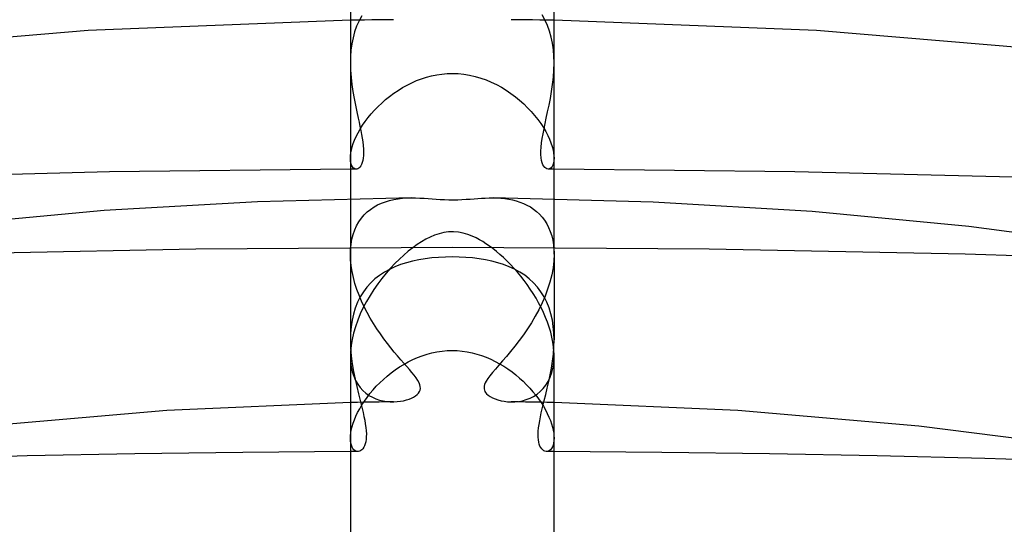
# Model space of a CAD drawing. Header units: millimetres. Extents: x -247 to 247, y -141 to 230.
# Tile 61 of 99: x -8 to 11, y 172 to 182. Entities that reach past the tile are written whole.
import ezdxf

# ---------------------------------------------------------------- set-up
doc = ezdxf.new("R2010")
doc.units = ezdxf.units.MM
doc.layers.add('HIDDEN', color=7, linetype='Continuous')
doc.layers.add('THICK', color=7, linetype='Continuous')

msp = doc.modelspace()

# ---------------------------------------------------------------- linework, layer by layer
at = {"layer": 'HIDDEN'}
for p, q in [((-1.859, 182.138), (-2, 182.136)), ((-1.829, 182.123), (-1.876, 182.017)), ((-1.719, 182.14), (-1.859, 182.138)), ((-1.775, 182.222), (-1.829, 182.123)), ((-1.578, 182.142), (-1.719, 182.14)), ((-1.437, 182.144), (-1.578, 182.142)), ((-1.297, 182.145), (-1.437, 182.144)), ((-1.156, 182.147), (-1.297, 182.145)), ((1.297, 182.145), (1.156, 182.147)), ((1.437, 182.144), (1.297, 182.145)), ((1.578, 182.142), (1.437, 182.144)), ((1.719, 182.14), (1.578, 182.142)), ((1.859, 182.138), (1.719, 182.14)), ((1.82, 182.142), (1.763, 182.242)), ((1.869, 182.036), (1.82, 182.142)), ((2, 182.136), (1.859, 182.138)), ((-1.876, 182.017), (-1.916, 181.906)), ((1.91, 181.923), (1.869, 182.036)), ((1.944, 181.805), (1.91, 181.923)), ((-1.947, 181.79), (-1.971, 181.671)), ((-1.916, 181.906), (-1.947, 181.79)), ((1.969, 181.683), (1.944, 181.805)), ((-1.988, 181.549), (-1.997, 181.425)), ((-1.971, 181.671), (-1.988, 181.549)), ((1.987, 181.558), (1.969, 181.683)), ((1.997, 181.43), (1.987, 181.558)), ((-1.997, 181.425), (-2, 181.3)), ((2, 181.301), (1.997, 181.43)), ((-2, 181.3), (-1.996, 181.156)), ((-1.996, 181.156), (-1.986, 181.014)), ((1.986, 181.017), (1.996, 181.158)), ((1.996, 181.158), (2, 181.301)), ((-1.986, 181.014), (-1.97, 180.873)), ((-0.794, 180.909), (-0.7, 180.951)), ((-0.7, 180.951), (-0.603, 180.987)), ((-0.603, 180.987), (-0.505, 181.019)), ((-0.505, 181.019), (-0.405, 181.045)), ((-0.405, 181.045), (-0.305, 181.065)), ((-0.305, 181.065), (-0.203, 181.08)), ((-0.203, 181.08), (-0.102, 181.089)), ((-0.102, 181.089), (0, 181.092)), ((0, 181.092), (0.115, 181.088)), ((0.115, 181.088), (0.228, 181.077)), ((0.228, 181.077), (0.34, 181.059)), ((0.34, 181.059), (0.45, 181.034)), ((0.45, 181.034), (0.559, 181.002)), ((0.559, 181.002), (0.664, 180.965)), ((0.664, 180.965), (0.768, 180.922)), ((1.971, 180.876), (1.986, 181.017)), ((-1.97, 180.873), (-1.95, 180.734)), ((-1.149, 180.702), (-1.064, 180.76)), ((-1.064, 180.76), (-0.977, 180.814)), ((-0.977, 180.814), (-0.887, 180.864)), ((-0.887, 180.864), (-0.794, 180.909)), ((0.768, 180.922), (0.869, 180.873)), ((0.869, 180.873), (0.966, 180.82)), ((0.966, 180.82), (1.061, 180.762)), ((1.061, 180.762), (1.152, 180.7)), ((1.951, 180.738), (1.971, 180.876)), ((-1.95, 180.734), (-1.926, 180.598)), ((-1.926, 180.598), (-1.901, 180.466)), ((-1.385, 180.511), (-1.31, 180.578)), ((-1.31, 180.578), (-1.231, 180.641)), ((-1.231, 180.641), (-1.149, 180.702)), ((1.152, 180.7), (1.24, 180.634)), ((1.24, 180.634), (1.324, 180.565)), ((1.324, 180.565), (1.404, 180.494)), ((1.901, 180.469), (1.927, 180.602)), ((1.927, 180.602), (1.951, 180.738)), ((-1.901, 180.466), (-1.874, 180.338)), ((-1.59, 180.299), (-1.526, 180.372)), ((-1.526, 180.372), (-1.457, 180.442)), ((-1.457, 180.442), (-1.385, 180.511)), ((1.404, 180.494), (1.48, 180.419)), ((1.48, 180.419), (1.551, 180.343)), ((1.874, 180.339), (1.901, 180.469)), ((-1.874, 180.338), (-1.847, 180.214)), ((-1.847, 180.214), (-1.829, 180.132)), ((-1.707, 180.15), (-1.651, 180.225)), ((-1.651, 180.225), (-1.59, 180.299)), ((1.551, 180.343), (1.618, 180.265)), ((1.618, 180.265), (1.681, 180.186)), ((1.681, 180.186), (1.738, 180.107)), ((1.824, 180.108), (1.847, 180.214)), ((1.847, 180.214), (1.874, 180.339)), ((-1.848, 179.927), (-1.806, 180.001)), ((-1.829, 180.132), (-1.812, 180.052)), ((-1.812, 180.052), (-1.796, 179.973)), ((-1.806, 180.001), (-1.759, 180.075)), ((-1.759, 180.075), (-1.707, 180.15)), ((1.738, 180.107), (1.789, 180.029)), ((1.783, 179.907), (1.803, 180.005)), ((1.789, 180.029), (1.835, 179.951)), ((1.803, 180.005), (1.824, 180.108)), ((-1.943, 179.715), (-1.916, 179.784)), ((-1.916, 179.784), (-1.884, 179.855)), ((-1.884, 179.855), (-1.848, 179.927)), ((-1.796, 179.973), (-1.781, 179.896)), ((-1.781, 179.896), (-1.768, 179.82)), ((-1.768, 179.82), (-1.757, 179.746)), ((1.754, 179.727), (1.767, 179.814)), ((1.767, 179.814), (1.783, 179.907)), ((1.835, 179.951), (1.875, 179.874)), ((1.875, 179.874), (1.91, 179.799)), ((1.91, 179.799), (1.939, 179.727)), ((-1.991, 179.53), (-1.98, 179.588)), ((-1.98, 179.588), (-1.964, 179.65)), ((-1.964, 179.65), (-1.943, 179.715)), ((-1.757, 179.746), (-1.748, 179.675)), ((-1.748, 179.675), (-1.743, 179.607)), ((-1.743, 179.607), (-1.74, 179.543)), ((1.741, 179.569), (1.746, 179.645)), ((1.746, 179.645), (1.754, 179.727)), ((1.939, 179.727), (1.961, 179.658)), ((1.961, 179.658), (1.979, 179.594)), ((1.979, 179.594), (1.991, 179.533)), ((-2, 179.426), (-1.998, 179.476)), ((-1.997, 179.374), (-2, 179.426)), ((-1.998, 179.476), (-1.991, 179.53)), ((-1.747, 179.431), (-1.755, 179.383)), ((-1.742, 179.484), (-1.747, 179.431)), ((-1.74, 179.543), (-1.742, 179.484)), ((1.741, 179.5), (1.741, 179.569)), ((1.746, 179.437), (1.741, 179.5)), ((1.755, 179.384), (1.746, 179.437)), ((1.991, 179.533), (1.998, 179.477)), ((2, 179.426), (1.997, 179.375)), ((1.998, 179.477), (2, 179.426)), ((-1.981, 179.213), (-2, 179.213)), ((-1.989, 179.329), (-1.997, 179.374)), ((-1.977, 179.291), (-1.989, 179.329)), ((-1.962, 179.213), (-1.981, 179.213)), ((-1.961, 179.261), (-1.977, 179.291)), ((-1.943, 179.214), (-1.962, 179.213)), ((-1.943, 179.238), (-1.961, 179.261)), ((-1.921, 179.223), (-1.943, 179.238)), ((-1.924, 179.214), (-1.943, 179.214)), ((-1.905, 179.214), (-1.924, 179.214)), ((-1.899, 179.215), (-1.921, 179.223)), ((-1.886, 179.214), (-1.905, 179.214)), ((-1.875, 179.215), (-1.899, 179.215)), ((-1.854, 179.221), (-1.875, 179.215)), ((-1.834, 179.233), (-1.854, 179.221)), ((-1.814, 179.251), (-1.834, 179.233)), ((-1.796, 179.275), (-1.814, 179.251)), ((-1.78, 179.305), (-1.796, 179.275)), ((-1.766, 179.341), (-1.78, 179.305)), ((-1.755, 179.383), (-1.766, 179.341)), ((1.767, 179.338), (1.755, 179.384)), ((1.782, 179.3), (1.767, 179.338)), ((1.8, 179.27), (1.782, 179.3)), ((1.819, 179.246), (1.8, 179.27)), ((1.839, 179.229), (1.819, 179.246)), ((1.86, 179.219), (1.839, 179.229)), ((1.881, 179.214), (1.86, 179.219)), ((1.904, 179.216), (1.881, 179.214)), ((1.905, 179.214), (1.886, 179.214)), ((1.925, 179.225), (1.904, 179.216)), ((1.924, 179.214), (1.905, 179.214)), ((1.943, 179.214), (1.924, 179.214)), ((1.945, 179.241), (1.925, 179.225)), ((1.962, 179.213), (1.943, 179.214)), ((1.963, 179.264), (1.945, 179.241)), ((1.981, 179.213), (1.962, 179.213)), ((1.978, 179.294), (1.963, 179.264)), ((1.99, 179.331), (1.978, 179.294)), ((2, 179.213), (1.981, 179.213)), ((1.997, 179.375), (1.99, 179.331)), ((-2, 178.631), (-2, 177.543)), ((-1.148, 178.617), (-1.062, 178.631)), ((-1.062, 178.631), (-0.976, 178.641)), ((-0.976, 178.641), (-0.889, 178.647)), ((-0.889, 178.647), (-0.803, 178.649)), ((0.802, 178.649), (0.879, 178.647)), ((0.879, 178.647), (0.956, 178.642)), ((0.956, 178.642), (1.033, 178.635)), ((1.033, 178.635), (1.109, 178.624)), ((1.109, 178.624), (1.185, 178.609)), ((2, 177.543), (2, 178.631)), ((-1.603, 178.424), (-1.535, 178.47)), ((-1.535, 178.47), (-1.464, 178.51)), ((-1.464, 178.51), (-1.389, 178.545)), ((-1.389, 178.545), (-1.311, 178.574)), ((-1.311, 178.574), (-1.231, 178.598)), ((-1.231, 178.598), (-1.148, 178.617)), ((1.185, 178.609), (1.258, 178.59)), ((1.258, 178.59), (1.33, 178.567)), ((1.33, 178.567), (1.4, 178.54)), ((1.4, 178.54), (1.468, 178.508)), ((1.468, 178.508), (1.534, 178.471)), ((1.534, 178.471), (1.597, 178.429)), ((1.597, 178.429), (1.657, 178.382)), ((-1.831, 178.18), (-1.781, 178.251)), ((-1.781, 178.251), (-1.727, 178.315)), ((-1.727, 178.315), (-1.667, 178.373)), ((-1.667, 178.373), (-1.603, 178.424)), ((1.657, 178.382), (1.713, 178.329)), ((1.713, 178.329), (1.764, 178.272)), ((1.764, 178.272), (1.812, 178.209)), ((-1.914, 178.02), (-1.876, 178.103)), ((-1.876, 178.103), (-1.831, 178.18)), ((1.812, 178.209), (1.855, 178.141)), ((1.855, 178.141), (1.893, 178.068)), ((1.893, 178.068), (1.926, 177.989)), ((-1.97, 177.836), (-1.945, 177.931)), ((-1.945, 177.931), (-1.914, 178.02)), ((1.926, 177.989), (1.953, 177.906)), ((1.953, 177.906), (1.974, 177.818)), ((0.005, 177.674), (-5.035, 177.641)), ((-1.997, 177.631), (-1.987, 177.736)), ((-1.987, 177.736), (-1.97, 177.836)), ((5.043, 177.641), (0.005, 177.674)), ((1.974, 177.818), (1.989, 177.727)), ((1.989, 177.727), (1.997, 177.631)), ((-5.035, 177.641), (-10.069, 177.543)), ((-2, 177.573), (-1.999, 177.588)), ((-2, 177.558), (-2, 177.573)), ((-2, 177.543), (-2, 177.558)), ((-1.996, 177.432), (-2, 177.543)), ((-2, 177.543), (-2, 175.86)), ((-1.999, 177.602), (-1.998, 177.617)), ((-1.999, 177.588), (-1.999, 177.602)), ((-1.998, 177.617), (-1.997, 177.631)), ((-0.401, 177.47), (-0.53, 177.454)), ((-0.269, 177.481), (-0.401, 177.47)), ((-0.135, 177.488), (-0.269, 177.481)), ((0, 177.49), (-0.135, 177.488)), ((0.134, 177.488), (0, 177.49)), ((0.266, 177.481), (0.134, 177.488)), ((0.398, 177.47), (0.266, 177.481)), ((0.527, 177.454), (0.398, 177.47)), ((2, 177.543), (1.995, 177.41)), ((1.997, 177.631), (1.998, 177.617)), ((1.998, 177.617), (1.999, 177.602)), ((1.999, 177.602), (1.999, 177.588)), ((1.999, 177.588), (2, 177.573)), ((2, 177.573), (2, 177.558)), ((2, 177.558), (2, 177.543)), ((2, 177.543), (2, 175.86)), ((10.074, 177.543), (5.043, 177.641)), ((15.102, 177.378), (10.074, 177.543)), ((-1.985, 177.319), (-1.996, 177.432)), ((-1.967, 177.203), (-1.985, 177.319)), ((-1.125, 177.295), (-1.231, 177.245)), ((-1.014, 177.338), (-1.125, 177.295)), ((-0.899, 177.375), (-1.014, 177.338)), ((-0.78, 177.407), (-0.899, 177.375)), ((-0.656, 177.433), (-0.78, 177.407)), ((-0.53, 177.454), (-0.656, 177.433)), ((0.653, 177.433), (0.527, 177.454)), ((0.776, 177.408), (0.653, 177.433)), ((0.895, 177.376), (0.776, 177.408)), ((1.009, 177.34), (0.895, 177.376)), ((1.12, 177.297), (1.009, 177.34)), ((1.226, 177.248), (1.12, 177.297)), ((1.979, 177.274), (1.953, 177.136)), ((1.995, 177.41), (1.979, 177.274)), ((-1.941, 177.086), (-1.967, 177.203)), ((-1.91, 176.969), (-1.941, 177.086)), ((-1.427, 177.126), (-1.516, 177.057)), ((-1.332, 177.189), (-1.427, 177.126)), ((-1.231, 177.245), (-1.332, 177.189)), ((1.327, 177.192), (1.226, 177.248)), ((1.423, 177.13), (1.327, 177.192)), ((1.512, 177.06), (1.423, 177.13)), ((1.953, 177.136), (1.918, 176.997)), ((-1.872, 176.852), (-1.91, 176.969)), ((-1.675, 176.895), (-1.744, 176.803)), ((-1.599, 176.979), (-1.675, 176.895)), ((-1.516, 177.057), (-1.599, 176.979)), ((1.596, 176.983), (1.512, 177.06)), ((1.672, 176.899), (1.596, 176.983)), ((1.741, 176.807), (1.672, 176.899)), ((1.918, 176.997), (1.874, 176.858)), ((-1.828, 176.736), (-1.872, 176.852)), ((-1.805, 176.704), (-1.858, 176.599)), ((-1.78, 176.622), (-1.828, 176.736)), ((-1.744, 176.803), (-1.805, 176.704)), ((1.803, 176.709), (1.741, 176.807)), ((1.822, 176.721), (1.764, 176.586)), ((1.856, 176.602), (1.803, 176.709)), ((1.874, 176.858), (1.822, 176.721)), ((-1.858, 176.599), (-1.903, 176.487)), ((-1.727, 176.509), (-1.78, 176.622)), ((-1.67, 176.398), (-1.727, 176.509)), ((1.764, 176.586), (1.699, 176.454)), ((1.902, 176.49), (1.856, 176.602)), ((-1.939, 176.368), (-1.966, 176.246)), ((-1.903, 176.487), (-1.939, 176.368)), ((-1.61, 176.289), (-1.67, 176.398)), ((1.63, 176.325), (1.556, 176.199)), ((1.699, 176.454), (1.63, 176.325)), ((1.938, 176.372), (1.902, 176.49)), ((1.966, 176.249), (1.938, 176.372)), ((-1.985, 176.12), (-1.996, 175.991)), ((-1.966, 176.246), (-1.985, 176.12)), ((-1.546, 176.183), (-1.61, 176.289)), ((-1.48, 176.08), (-1.546, 176.183)), ((1.556, 176.199), (1.478, 176.077)), ((1.985, 176.122), (1.966, 176.249)), ((1.996, 175.991), (1.985, 176.122)), ((-1.996, 175.991), (-2, 175.859)), ((-1.411, 175.979), (-1.48, 176.08)), ((-1.342, 175.883), (-1.411, 175.979)), ((1.397, 175.96), (1.314, 175.846)), ((1.478, 176.077), (1.397, 175.96)), ((2, 175.859), (1.996, 175.991)), ((-2, 175.859), (-1.995, 175.703)), ((-1.273, 175.792), (-1.342, 175.883)), ((-1.205, 175.705), (-1.273, 175.792)), ((1.23, 175.737), (1.146, 175.634)), ((1.314, 175.846), (1.23, 175.737)), ((1.986, 175.583), (1.996, 175.721)), ((1.996, 175.721), (2, 175.859)), ((-2, 175.544), (-1.996, 175.435)), ((-1.995, 175.703), (-1.982, 175.547)), ((-1.982, 175.547), (-1.962, 175.393)), ((-1.137, 175.623), (-1.205, 175.705)), ((-1.072, 175.545), (-1.137, 175.623)), ((-1.009, 175.472), (-1.072, 175.545)), ((-0.683, 175.515), (-0.589, 175.55)), ((-0.589, 175.55), (-0.494, 175.581)), ((-0.494, 175.581), (-0.397, 175.607)), ((-0.397, 175.607), (-0.299, 175.627)), ((-0.299, 175.627), (-0.2, 175.642)), ((-0.2, 175.642), (-0.1, 175.65)), ((-0.1, 175.65), (0, 175.653)), ((0, 175.653), (0.098, 175.651)), ((0.098, 175.651), (0.196, 175.642)), ((0.196, 175.642), (0.293, 175.628)), ((0.293, 175.628), (0.389, 175.609)), ((0.389, 175.609), (0.483, 175.584)), ((0.483, 175.584), (0.576, 175.555)), ((0.576, 175.555), (0.668, 175.521)), ((1.065, 175.538), (0.988, 175.448)), ((1.146, 175.634), (1.065, 175.538)), ((1.97, 175.446), (1.986, 175.583)), ((1.995, 175.43), (2, 175.544)), ((-1.996, 175.435), (-1.983, 175.333)), ((-1.962, 175.393), (-1.937, 175.24)), ((-1.037, 175.329), (-0.952, 175.381)), ((-0.949, 175.404), (-1.009, 175.472)), ((-0.952, 175.381), (-0.865, 175.43)), ((-0.893, 175.34), (-0.949, 175.404)), ((-0.841, 175.279), (-0.893, 175.34)), ((-0.865, 175.43), (-0.775, 175.475)), ((-0.775, 175.475), (-0.683, 175.515)), ((0.668, 175.521), (0.758, 175.482)), ((0.758, 175.482), (0.845, 175.44)), ((0.845, 175.44), (0.931, 175.393)), ((0.915, 175.365), (0.849, 175.289)), ((0.988, 175.448), (0.915, 175.365)), ((0.931, 175.393), (1.014, 175.343)), ((1.014, 175.343), (1.095, 175.29)), ((1.949, 175.309), (1.97, 175.446)), ((1.981, 175.323), (1.995, 175.43)), ((-1.983, 175.333), (-1.962, 175.236)), ((-1.962, 175.236), (-1.933, 175.147)), ((-1.937, 175.24), (-1.907, 175.091)), ((-1.933, 175.147), (-1.897, 175.066)), ((-1.352, 175.086), (-1.277, 175.151)), ((-1.277, 175.151), (-1.2, 175.213)), ((-1.2, 175.213), (-1.12, 175.273)), ((-1.12, 175.273), (-1.037, 175.329)), ((-0.791, 175.221), (-0.841, 175.279)), ((-0.747, 175.166), (-0.791, 175.221)), ((-0.707, 175.113), (-0.747, 175.166)), ((0.738, 175.155), (0.698, 175.1)), ((0.789, 175.219), (0.738, 175.155)), ((0.849, 175.289), (0.789, 175.219)), ((1.095, 175.29), (1.174, 175.233)), ((1.174, 175.233), (1.25, 175.174)), ((1.25, 175.174), (1.323, 175.112)), ((1.896, 175.043), (1.924, 175.175)), ((1.924, 175.175), (1.949, 175.309)), ((1.926, 175.131), (1.958, 175.223)), ((1.958, 175.223), (1.981, 175.323)), ((-1.907, 175.091), (-1.874, 174.946)), ((-1.897, 175.066), (-1.855, 174.992)), ((-1.855, 174.992), (-1.807, 174.926)), ((-1.555, 174.879), (-1.491, 174.95)), ((-1.491, 174.95), (-1.423, 175.019)), ((-1.423, 175.019), (-1.352, 175.086)), ((-0.675, 175.064), (-0.707, 175.113)), ((-0.651, 175.019), (-0.675, 175.064)), ((-0.635, 174.979), (-0.651, 175.019)), ((-0.626, 174.943), (-0.635, 174.979)), ((0.628, 174.954), (0.625, 174.926)), ((0.636, 174.983), (0.628, 174.954)), ((0.649, 175.015), (0.636, 174.983)), ((0.669, 175.054), (0.649, 175.015)), ((0.698, 175.1), (0.669, 175.054)), ((1.323, 175.112), (1.393, 175.048)), ((1.393, 175.048), (1.461, 174.981)), ((1.461, 174.981), (1.525, 174.913)), ((1.788, 174.904), (1.841, 174.971)), ((1.841, 174.971), (1.887, 175.047)), ((1.867, 174.915), (1.896, 175.043)), ((1.887, 175.047), (1.926, 175.131)), ((-1.874, 174.946), (-1.84, 174.805)), ((-1.84, 174.805), (-1.807, 174.67)), ((-1.807, 174.926), (-1.753, 174.867)), ((-1.753, 174.867), (-1.695, 174.816)), ((-1.695, 174.816), (-1.634, 174.772)), ((-1.672, 174.733), (-1.616, 174.806)), ((-1.634, 174.772), (-1.568, 174.735)), ((-1.616, 174.806), (-1.555, 174.879)), ((-0.758, 174.739), (-0.72, 174.763)), ((-0.72, 174.763), (-0.688, 174.789)), ((-0.688, 174.789), (-0.662, 174.816)), ((-0.662, 174.816), (-0.643, 174.846)), ((-0.643, 174.846), (-0.63, 174.877)), ((-0.63, 174.877), (-0.625, 174.909)), ((-0.625, 174.909), (-0.626, 174.943)), ((0.625, 174.926), (0.626, 174.9)), ((0.626, 174.9), (0.631, 174.875)), ((0.631, 174.875), (0.64, 174.851)), ((0.64, 174.851), (0.655, 174.826)), ((0.655, 174.826), (0.676, 174.8)), ((0.676, 174.8), (0.705, 174.774)), ((0.705, 174.774), (0.744, 174.748)), ((1.525, 174.913), (1.585, 174.843)), ((1.585, 174.843), (1.642, 174.773)), ((1.599, 174.751), (1.666, 174.794)), ((1.642, 174.773), (1.695, 174.702)), ((1.666, 174.794), (1.729, 174.845)), ((1.729, 174.845), (1.788, 174.904)), ((1.807, 174.67), (1.837, 174.791)), ((1.837, 174.791), (1.867, 174.915)), ((-1.859, 174.633), (-2, 174.63)), ((-1.719, 174.636), (-1.859, 174.633)), ((-1.817, 174.51), (-1.773, 174.585)), ((-1.807, 174.67), (-1.787, 174.59)), ((-1.787, 174.59), (-1.768, 174.511)), ((-1.773, 174.585), (-1.725, 174.659)), ((-1.725, 174.659), (-1.672, 174.733)), ((-1.578, 174.638), (-1.719, 174.636)), ((-1.437, 174.641), (-1.578, 174.638)), ((-1.568, 174.735), (-1.5, 174.705)), ((-1.5, 174.705), (-1.43, 174.681)), ((-1.297, 174.643), (-1.437, 174.641)), ((-1.43, 174.681), (-1.358, 174.663)), ((-1.358, 174.663), (-1.286, 174.652)), ((-1.156, 174.645), (-1.297, 174.643)), ((-1.286, 174.652), (-1.215, 174.646)), ((-1.215, 174.646), (-1.145, 174.645)), ((-1.145, 174.645), (-1.08, 174.649)), ((-1.08, 174.649), (-1.017, 174.656)), ((-1.017, 174.656), (-0.957, 174.668)), ((-0.957, 174.668), (-0.9, 174.682)), ((-0.9, 174.682), (-0.848, 174.699)), ((-0.848, 174.699), (-0.801, 174.718)), ((-0.801, 174.718), (-0.758, 174.739)), ((0.744, 174.748), (0.79, 174.723)), ((0.79, 174.723), (0.841, 174.701)), ((0.841, 174.701), (0.898, 174.683)), ((0.898, 174.683), (0.958, 174.667)), ((0.958, 174.667), (1.022, 174.656)), ((1.022, 174.656), (1.088, 174.648)), ((1.088, 174.648), (1.156, 174.645)), ((1.156, 174.645), (1.231, 174.647)), ((1.297, 174.643), (1.156, 174.645)), ((1.231, 174.647), (1.306, 174.654)), ((1.437, 174.641), (1.297, 174.643)), ((1.306, 174.654), (1.381, 174.668)), ((1.381, 174.668), (1.455, 174.689)), ((1.578, 174.638), (1.437, 174.641)), ((1.455, 174.689), (1.528, 174.716)), ((1.528, 174.716), (1.599, 174.751)), ((1.719, 174.636), (1.578, 174.638)), ((1.695, 174.702), (1.744, 174.63)), ((1.859, 174.633), (1.719, 174.636)), ((1.744, 174.63), (1.789, 174.558)), ((1.767, 174.507), (1.786, 174.588)), ((1.786, 174.588), (1.807, 174.67)), ((2, 174.63), (1.859, 174.633)), ((-1.891, 174.365), (-1.857, 174.437)), ((-1.857, 174.437), (-1.817, 174.51)), ((-1.768, 174.511), (-1.75, 174.434)), ((-1.75, 174.434), (-1.733, 174.358)), ((1.732, 174.35), (1.748, 174.428)), ((1.748, 174.428), (1.767, 174.507)), ((1.789, 174.558), (1.83, 174.487)), ((1.83, 174.487), (1.867, 174.416)), ((1.867, 174.416), (1.899, 174.346)), ((-1.966, 174.16), (-1.946, 174.226)), ((-1.946, 174.226), (-1.921, 174.294)), ((-1.921, 174.294), (-1.891, 174.365)), ((-1.733, 174.358), (-1.718, 174.284)), ((-1.718, 174.284), (-1.706, 174.213)), ((-1.706, 174.213), (-1.696, 174.144)), ((1.695, 174.134), (1.704, 174.203)), ((1.704, 174.203), (1.717, 174.275)), ((1.717, 174.275), (1.732, 174.35)), ((1.899, 174.346), (1.927, 174.279)), ((1.927, 174.279), (1.95, 174.213)), ((1.95, 174.213), (1.968, 174.15)), ((-2, 173.931), (-1.998, 173.982)), ((-1.998, 173.982), (-1.992, 174.037)), ((-1.992, 174.037), (-1.981, 174.097)), ((-1.981, 174.097), (-1.966, 174.16)), ((-1.696, 174.144), (-1.69, 174.079)), ((-1.69, 174.079), (-1.686, 174.017)), ((-1.686, 174.017), (-1.687, 173.961)), ((1.686, 174.008), (1.689, 174.068)), ((1.687, 173.952), (1.686, 174.008)), ((1.689, 174.068), (1.695, 174.134)), ((1.968, 174.15), (1.983, 174.09)), ((1.983, 174.09), (1.993, 174.033)), ((1.993, 174.033), (1.998, 173.98)), ((-1.998, 173.879), (-2, 173.931)), ((-1.991, 173.833), (-1.998, 173.879)), ((-1.98, 173.792), (-1.991, 173.833)), ((-1.966, 173.757), (-1.98, 173.792)), ((-1.707, 173.821), (-1.72, 173.784)), ((-1.697, 173.863), (-1.707, 173.821)), ((-1.69, 173.909), (-1.697, 173.863)), ((-1.687, 173.961), (-1.69, 173.909)), ((1.691, 173.901), (1.687, 173.952)), ((1.699, 173.855), (1.691, 173.901)), ((1.709, 173.813), (1.699, 173.855)), ((1.723, 173.777), (1.709, 173.813)), ((1.981, 173.793), (1.967, 173.759)), ((1.991, 173.834), (1.981, 173.793)), ((1.998, 173.879), (1.991, 173.834)), ((1.998, 173.98), (2, 173.93)), ((2, 173.93), (1.998, 173.879)), ((-1.975, 173.669), (-2, 173.669)), ((-1.95, 173.669), (-1.975, 173.669)), ((-1.95, 173.728), (-1.966, 173.757)), ((-1.93, 173.705), (-1.95, 173.728)), ((-1.926, 173.669), (-1.95, 173.669)), ((-1.909, 173.687), (-1.93, 173.705)), ((-1.901, 173.67), (-1.926, 173.669)), ((-1.886, 173.676), (-1.909, 173.687)), ((-1.876, 173.67), (-1.901, 173.67)), ((-1.863, 173.67), (-1.886, 173.676)), ((-1.851, 173.67), (-1.876, 173.67)), ((-1.839, 173.671), (-1.863, 173.67)), ((-1.816, 173.676), (-1.839, 173.671)), ((-1.794, 173.687), (-1.816, 173.676)), ((-1.773, 173.704), (-1.794, 173.687)), ((-1.754, 173.725), (-1.773, 173.704)), ((-1.736, 173.752), (-1.754, 173.725)), ((-1.72, 173.784), (-1.736, 173.752)), ((1.739, 173.746), (1.723, 173.777)), ((1.758, 173.72), (1.739, 173.746)), ((1.777, 173.7), (1.758, 173.72)), ((1.798, 173.685), (1.777, 173.7)), ((1.82, 173.675), (1.798, 173.685)), ((1.842, 173.67), (1.82, 173.675)), ((1.866, 173.671), (1.842, 173.67)), ((1.876, 173.67), (1.851, 173.67)), ((1.889, 173.677), (1.866, 173.671)), ((1.901, 173.67), (1.876, 173.67)), ((1.911, 173.689), (1.889, 173.677)), ((1.926, 173.669), (1.901, 173.67)), ((1.932, 173.706), (1.911, 173.689)), ((1.95, 173.669), (1.926, 173.669)), ((1.951, 173.73), (1.932, 173.706)), ((1.975, 173.669), (1.95, 173.669)), ((1.967, 173.759), (1.951, 173.73)), ((2, 173.669), (1.975, 173.669))]:
    msp.add_line(p, q, dxfattribs=at)
at = {"layer": 'THICK'}
for p, q in [((-2, 183.05), (-2, 178.631)), ((2, 178.631), (2, 183.05)), ((-2, 182.136), (-7.15, 181.935)), ((7.15, 181.935), (2, 182.136)), ((-7.15, 181.935), (-12.232, 181.511)), ((12.232, 181.511), (7.15, 181.935)), ((-2, 179.213), (-6.727, 179.158)), ((6.727, 179.158), (2, 179.213)), ((-6.727, 179.158), (-11.45, 179.043)), ((11.45, 179.043), (6.727, 179.158)), ((-0.802, 178.649), (-3.826, 178.573)), ((-0.803, 178.649), (-0.719, 178.648)), ((-0.719, 178.648), (-0.635, 178.646)), ((-0.635, 178.646), (-0.553, 178.641)), ((-0.553, 178.641), (-0.473, 178.636)), ((-0.473, 178.636), (-0.394, 178.63)), ((-0.394, 178.63), (-0.316, 178.624)), ((-0.316, 178.624), (-0.234, 178.618)), ((0.192, 178.616), (0.273, 178.621)), ((0.273, 178.621), (0.352, 178.626)), ((0.352, 178.626), (0.428, 178.632)), ((0.428, 178.632), (0.501, 178.638)), ((0.501, 178.638), (0.575, 178.642)), ((0.575, 178.642), (0.65, 178.646)), ((0.65, 178.646), (0.726, 178.649)), ((0.726, 178.649), (0.802, 178.649)), ((3.943, 178.568), (0.802, 178.649)), ((-3.826, 178.573), (-6.831, 178.398)), ((-0.234, 178.618), (-0.15, 178.614)), ((-0.15, 178.614), (-0.064, 178.611)), ((-0.064, 178.611), (0.023, 178.61)), ((0.023, 178.61), (0.109, 178.612)), ((0.109, 178.612), (0.192, 178.616)), ((7.064, 178.38), (3.943, 178.568)), ((-6.831, 178.398), (-9.802, 178.124)), ((10.146, 178.086), (7.064, 178.38)), ((13.175, 177.689), (10.146, 178.086)), ((-0.432, 177.879), (-0.516, 177.837)), ((-0.347, 177.916), (-0.432, 177.879)), ((-0.259, 177.946), (-0.347, 177.916)), ((-0.167, 177.969), (-0.259, 177.946)), ((-0.072, 177.983), (-0.167, 177.969)), ((0.026, 177.985), (-0.072, 177.983)), ((0.123, 177.977), (0.026, 177.985)), ((0.218, 177.958), (0.123, 177.977)), ((0.308, 177.93), (0.218, 177.958)), ((0.392, 177.898), (0.308, 177.93)), ((0.467, 177.862), (0.392, 177.898)), ((0.533, 177.828), (0.467, 177.862)), ((-0.775, 177.67), (-0.862, 177.602)), ((-0.688, 177.732), (-0.775, 177.67)), ((-0.602, 177.788), (-0.688, 177.732)), ((-0.516, 177.837), (-0.602, 177.788)), ((0.598, 177.79), (0.533, 177.828)), ((0.663, 177.748), (0.598, 177.79)), ((0.73, 177.702), (0.663, 177.748)), ((0.798, 177.652), (0.73, 177.702)), ((-0.95, 177.527), (-1.038, 177.447)), ((-0.862, 177.602), (-0.95, 177.527)), ((0.867, 177.598), (0.798, 177.652)), ((0.935, 177.54), (0.867, 177.598)), ((1.005, 177.478), (0.935, 177.54)), ((1.074, 177.412), (1.005, 177.478)), ((-1.212, 177.269), (-1.297, 177.172)), ((-1.125, 177.361), (-1.212, 177.269)), ((-1.038, 177.447), (-1.125, 177.361)), ((1.143, 177.342), (1.074, 177.412)), ((1.212, 177.269), (1.143, 177.342)), ((1.28, 177.192), (1.212, 177.269)), ((-1.297, 177.172), (-1.381, 177.069)), ((1.346, 177.112), (1.28, 177.192)), ((1.411, 177.03), (1.346, 177.112)), ((-1.462, 176.962), (-1.539, 176.849)), ((-1.381, 177.069), (-1.462, 176.962)), ((1.473, 176.946), (1.411, 177.03)), ((1.533, 176.859), (1.473, 176.946)), ((-1.613, 176.734), (-1.682, 176.615)), ((-1.539, 176.849), (-1.613, 176.734)), ((1.59, 176.771), (1.533, 176.859)), ((1.645, 176.68), (1.59, 176.771)), ((-1.682, 176.615), (-1.746, 176.494)), ((1.697, 176.588), (1.645, 176.68)), ((1.746, 176.494), (1.697, 176.588)), ((1.791, 176.399), (1.746, 176.494)), ((-1.804, 176.371), (-1.856, 176.246)), ((-1.746, 176.494), (-1.804, 176.371)), ((1.833, 176.303), (1.791, 176.399)), ((1.871, 176.206), (1.833, 176.303)), ((-1.9, 176.12), (-1.937, 175.995)), ((-1.856, 176.246), (-1.9, 176.12)), ((1.904, 176.108), (1.871, 176.206)), ((1.933, 176.01), (1.904, 176.108)), ((-1.937, 175.995), (-1.966, 175.871)), ((1.957, 175.912), (1.933, 176.01)), ((-1.986, 175.749), (-1.997, 175.629)), ((-1.966, 175.871), (-1.986, 175.749)), ((1.976, 175.816), (1.957, 175.912)), ((1.989, 175.722), (1.976, 175.816)), ((1.997, 175.629), (1.989, 175.722)), ((-1.999, 175.586), (-2, 175.572)), ((-2, 175.572), (-2, 175.558)), ((-2, 175.558), (-2, 175.544)), ((-2, 175.544), (-2, 170.851)), ((-1.998, 175.615), (-1.999, 175.601)), ((-1.999, 175.601), (-1.999, 175.586)), ((-1.997, 175.629), (-1.998, 175.615)), ((1.998, 175.615), (1.997, 175.629)), ((1.999, 175.601), (1.998, 175.615)), ((1.999, 175.586), (1.999, 175.601)), ((2, 175.572), (1.999, 175.586)), ((2, 175.558), (2, 175.572)), ((2, 175.544), (2, 175.558)), ((2, 170.851), (2, 175.544)), ((-2, 174.63), (-5.605, 174.473)), ((5.605, 174.473), (2, 174.63)), ((-5.605, 174.473), (-9.164, 174.17)), ((9.164, 174.17), (5.605, 174.473)), ((12.672, 173.719), (9.164, 174.17)), ((-6.229, 173.624), (-8.342, 173.583)), ((-4.114, 173.652), (-6.229, 173.624)), ((-2, 173.669), (-4.114, 173.652)), ((4.114, 173.652), (2, 173.669)), ((6.228, 173.624), (4.114, 173.652)), ((8.342, 173.583), (6.228, 173.624)), ((-8.342, 173.583), (-10.454, 173.531)), ((10.454, 173.531), (8.342, 173.583)), ((12.564, 173.467), (10.454, 173.531))]:
    msp.add_line(p, q, dxfattribs=at)

doc.saveas('drawing.dxf')
